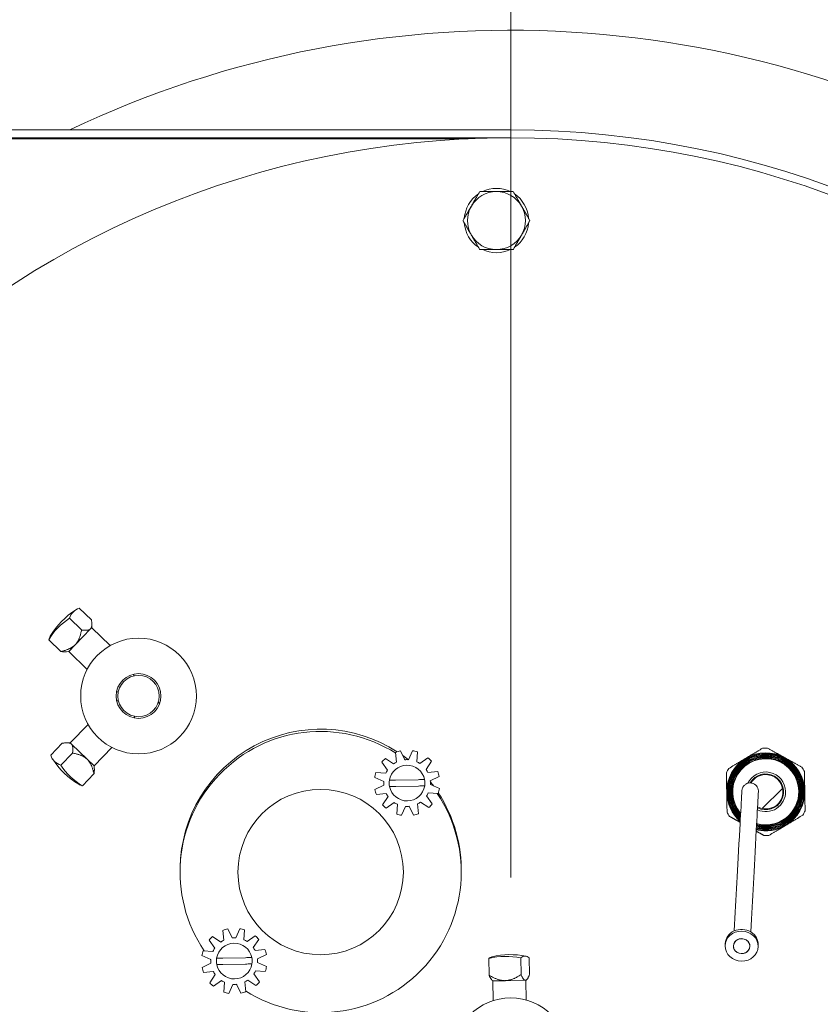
# Model space of a CAD drawing. Header units: inches. Extents: x 1 to 669, y 0 to 417.
# Tile 177 of 256: x 101 to 107, y 369 to 376. Entities that reach past the tile are written whole.
import ezdxf

# ---------------------------------------------------------------- set-up
doc = ezdxf.new("R2010")
doc.units = ezdxf.units.IN
doc.header["$LTSCALE"] = 12
doc.header["$MEASUREMENT"] = 0
doc.layers.get('0').update_dxf_attribs({"linetype": 'CONTINUOUS'})
doc.layers.add('D', color=2, linetype='CONTINUOUS')
doc.layers.add('X', color=1, linetype='CONTINUOUS')
doc.layers.add('Leader', color=41, linetype='CONTINUOUS', lineweight=13)
doc.styles.get("Standard").update_dxf_attribs({"font": 'SIMPLEX.SHX', "width": 0.875})
doc.dimstyles.new('STANDARD$0', dxfattribs={"dimscale": 32, "dimtxt": 0.09375, "dimasz": 0.0625, "dimexe": 0.03125, "dimexo": 0.03125, "dimgap": 0.03125, "dimtad": 1, "dimtih": 1, "dimtoh": 1, "dimdec": 4, "dimzin": 12, "dimdsep": 46, "dimlunit": 5, "dimtxsty": 'Standard', "dimcen": -0.03125, "dimclrd": 256, "dimclre": 256, "dimclrt": 256, "dimadec": 0, "dimazin": 0, "dimtfac": 0.875, "dimtdec": 4, "dimtofl": 0, "dimtmove": 0, "dimatfit": 3, "dimfxl": 0, "dimtolj": 1, "dimtzin": 12, "dimlwd": 13, "dimlwe": 13, "dimarcsym": 0})

# ---------------------------------------------------------------- blocks, each defined once
blk = doc.blocks.new('*D16')
at = {"layer": 'D', "linetype": 'Continuous', "lineweight": 13}
for p, q in [((106.3522, 412.3009), (163.557, 412.3009)), ((162.557, 410.3009), (162.557, 377.227)), ((162.557, 327.328), (162.557, 372.227)), ((105.7696, 325.328), (163.557, 325.328))]:
    blk.add_line(p, q, dxfattribs=at)
at = {"layer": 'D', "linetype": 'Continuous'}
for points in [[(162.2237, 410.3009), (162.8904, 410.3009), (162.557, 412.3009)], [(162.2237, 327.328), (162.8904, 327.328), (162.557, 325.328)]]:
    blk.add_solid(points, dxfattribs=at)
at = {"layer": 'D', "linetype": 'Continuous', "lineweight": -3, "insert": (162.557, 374.727), "char_height": 3, "attachment_point": 5}
blk.add_mtext('\\A1;87{}{\\C2;%%p1}', dxfattribs=at)

msp = doc.modelspace()

# ---------------------------------------------------------------- linework, layer by layer
at = {"lineweight": 0}
for radius, start, end in [(28, 191.850407, 65.469438), (11.0625, 287.515572, 135.296106), (10.75, 0, 139.39314)]:
    msp.add_arc((104.76366, 368.48844), radius, start, end, dxfattribs=at)
at = {"layer": 'Leader'}
msp.add_line((104.76366, 369.83555), (104.76366, 399.48844), dxfattribs=at)
at = {"layer": 'X', "lineweight": 0}
for p, q in [((95.58316, 375.48524), (104.76366, 375.48524)), ((104.44116, 375.41844), (95.58166, 375.41844)), ((95.58316, 375.42594), (104.76366, 375.42594)), ((104.89782, 374.81906), (104.89868, 374.81913)), ((104.89782, 374.78099), (104.89868, 374.78092)), ((101.50271, 371.87138), (101.5939, 371.78325)), ((101.42849, 371.79458), (101.51968, 371.70645)), ((101.58803, 371.71466), (101.47238, 371.59499)), ((101.59636, 371.72327), (101.58803, 371.71466)), ((101.59636, 371.72327), (101.59757, 371.74053)), ((101.73604, 371.58828), (101.59636, 371.72327)), ((101.27141, 371.63204), (101.3626, 371.54391)), ((101.42263, 371.5435), (101.40542, 371.5417)), ((101.47238, 371.59499), (101.42263, 371.5435)), ((101.56231, 371.40851), (101.42263, 371.5435)), ((101.91446, 371.35903), (101.91423, 371.37206)), ((101.79751, 371.23802), (101.78448, 371.2378)), ((101.79865, 371.17084), (101.78562, 371.17062)), ((102.10999, 371.1507), (102.09982, 371.16053)), ((101.91967, 371.05389), (101.91989, 371.04086)), ((101.56941, 370.99242), (101.43442, 370.85274)), ((101.28631, 370.7591), (101.37444, 370.85029)), ((101.43442, 370.85274), (101.41716, 370.85396)), ((101.43442, 370.85274), (101.44303, 370.84442)), ((101.44303, 370.84442), (101.5627, 370.72876)), ((101.74918, 370.81869), (101.61418, 370.67901)), ((103.89369, 370.78139), (103.90132, 370.70763)), ((103.96323, 370.72536), (103.93066, 370.79198)), ((104.02123, 370.79352), (103.99095, 370.72583)), ((104.05344, 370.71023), (104.05854, 370.78421)), ((101.36311, 370.68487), (101.45124, 370.77606)), ((101.5627, 370.72876), (101.61418, 370.67901)), ((103.7893, 370.70712), (103.83279, 370.64705)), ((103.87754, 370.69336), (103.81603, 370.73477)), ((104.13775, 370.74026), (104.07768, 370.69678)), ((104.12399, 370.65202), (104.1654, 370.71353)), ((101.61418, 370.67901), (101.61599, 370.6618)), ((104.21202, 370.63587), (104.13826, 370.62825)), ((101.52565, 370.52779), (101.61378, 370.61898)), ((103.73604, 370.5906), (103.80373, 370.56032)), ((103.81934, 370.6228), (103.74536, 370.62791)), ((104.06538, 370.57492), (103.894, 370.572)), ((104.15599, 370.56633), (104.22261, 370.5989)), ((103.8042, 370.5326), (103.73758, 370.50003)), ((103.89482, 370.52401), (104.0662, 370.52693)), ((104.22416, 370.50833), (104.15646, 370.53861)), ((106.81889, 370.50864), (106.66362, 370.35615)), ((103.74817, 370.46306), (103.82193, 370.47068)), ((103.8362, 370.44691), (103.79479, 370.3854)), ((104.17089, 370.39182), (104.12741, 370.45188)), ((104.14086, 370.47613), (104.21484, 370.47102)), ((103.82245, 370.35867), (103.88251, 370.40216)), ((103.90676, 370.3887), (103.90165, 370.31473)), ((103.93897, 370.30541), (103.96924, 370.3731)), ((103.99697, 370.37357), (104.02953, 370.30695)), ((104.06651, 370.31754), (104.05888, 370.3913)), ((104.08265, 370.40557), (104.14417, 370.36416)), ((102.65715, 369.38008), (102.62458, 369.4467)), ((102.71515, 369.44825), (102.68487, 369.38055)), ((102.57146, 369.34808), (102.50995, 369.38949)), ((102.58761, 369.43611), (102.59523, 369.36235)), ((102.74735, 369.36495), (102.75246, 369.43893)), ((102.83166, 369.39498), (102.7716, 369.3515)), ((102.81791, 369.30674), (102.85932, 369.36826)), ((102.48322, 369.36184), (102.5267, 369.30177)), ((106.38515, 369.33676), (106.38442, 369.32361)), ((106.63477, 369.32304), (106.63405, 369.30988)), ((102.42996, 369.24532), (102.49765, 369.21504)), ((102.51325, 369.27753), (102.43927, 369.28263)), ((102.7593, 369.22965), (102.58791, 369.22672)), ((102.90594, 369.2906), (102.83218, 369.28297)), ((102.84991, 369.22106), (102.91653, 369.25362)), ((104.59791, 369.2241), (104.60007, 369.0973)), ((104.8393, 369.22822), (104.84146, 369.10142)), ((104.90421, 369.22933), (104.90637, 369.10253)), ((102.49812, 369.18732), (102.4315, 369.15475)), ((102.58873, 369.17873), (102.76011, 369.18165)), ((102.91807, 369.16306), (102.85038, 369.19333)), ((102.44209, 369.11778), (102.51585, 369.12541)), ((102.53012, 369.10163), (102.48871, 369.04012)), ((102.86481, 369.04654), (102.82132, 369.1066)), ((102.83478, 369.13085), (102.90875, 369.12574)), ((102.51637, 369.01339), (102.57643, 369.05688)), ((102.60068, 369.04343), (102.59557, 368.96945)), ((102.63288, 368.96013), (102.66316, 369.02782)), ((102.69088, 369.02829), (102.72345, 368.96168)), ((102.76042, 368.97226), (102.7528, 369.04602)), ((102.77657, 369.06029), (102.83808, 369.01888)), ((104.62898, 369.05434), (104.62448, 369.05799)), ((104.72151, 369.05592), (104.62898, 369.05434)), ((104.63152, 368.90551), (104.62898, 369.05434)), ((104.87466, 369.05853), (104.72151, 369.05592)), ((104.87895, 369.05861), (104.87466, 369.05853)), ((104.87895, 369.05861), (104.88332, 369.06241)), ((104.88149, 368.90978), (104.87895, 369.05861))]:
    msp.add_line(p, q, dxfattribs=at)
for centre, radius in [((104.76366, 368.48844), 6.9375), ((101.95065, 371.20704), 0.4375), ((101.95065, 371.20704), 0.169), ((101.95065, 371.20704), 0.15625), ((103.32706, 369.87683), 0.625), ((104.76366, 368.48844), 0.4375)]:
    msp.add_circle(centre, radius, dxfattribs=at)
for centre, radius, start, end in [((104.76366, 368.48844), 7.75, 0, 115.46969), ((104.76366, 368.48844), 6.9968, 270, 90), ((104.76366, 368.48844), 7.75, 116.470845, 116.594969), ((104.65593, 374.80002), 0.2435, 64.077212, 115.922788), ((104.65593, 374.80002), 0.2435, 124.077212, 175.922788), ((104.65593, 374.80002), 0.219, 90, 150), ((104.65593, 374.80002), 0.219, 30, 90), ((104.65593, 374.80002), 0.2435, 4.5, 55.922788), ((104.65593, 374.80002), 0.219, 150, 210), ((104.65593, 374.80002), 0.219, 330, 30), ((104.65593, 374.80002), 0.2435, 184.077212, 235.922788), ((104.65593, 374.80002), 0.2435, 304.077212, 355.5), ((104.65593, 374.80002), 0.219, 210, 270), ((104.65593, 374.80002), 0.219, 270, 330), ((104.65593, 374.80002), 0.2435, 244.077212, 295.922788), ((101.81438, 371.33874), 0.62, 123.093317, 148.862389), ((103.32706, 369.87683), 1.0625, 57.730524, 214.036236), ((103.32739, 369.89397), 1.0625, 57.038362, 179.335848), ((103.9801, 370.54947), 0.2475, 101.521806, 110.4339), ((103.9801, 370.54947), 0.2475, 71.521806, 80.4339), ((106.69141, 370.48315), 0.3304, 87.743354, 94.212352), ((101.81895, 371.07076), 0.62, 213.093317, 238.862389), ((103.9801, 370.54947), 0.2475, 131.521806, 140.4339), ((103.9801, 370.54947), 0.1767, 116.477853, 125.477853), ((103.32739, 369.89397), 1.0625, 51.542019, 54.254184), ((103.32706, 369.87683), 1.0625, 53.021397, 53.346859), ((103.9801, 370.54947), 0.1767, 86.477853, 95.477853), ((103.9801, 370.54947), 0.1767, 56.477853, 65.477853), ((103.9801, 370.54947), 0.2475, 41.521806, 50.4339), ((106.69141, 370.48315), 0.295, 120.977853, 180.977853), ((106.69141, 370.48315), 0.28987, 255.841502, 180.977853), ((106.69141, 370.48315), 0.24991, 0.977853, 220.655565), ((106.69141, 370.48315), 0.28473, 2.548819, 149.136984), ((106.69141, 370.48315), 0.295, 60.977853, 120.977853), ((106.69141, 370.48315), 0.295, 0.977853, 60.977853), ((103.9801, 370.54947), 0.1767, 146.477853, 155.477853), ((103.9801, 370.54947), 0.135, 11.218201, 170.737505), ((103.9801, 370.54947), 0.1767, 26.477853, 35.477853), ((103.9801, 370.54947), 0.2475, 11.521806, 20.4339), ((106.69141, 370.48315), 0.3304, 147.743354, 154.212352), ((106.69141, 370.48315), 0.14991, 0.977853, 154.551657), ((106.69141, 370.48315), 0.3304, 27.743354, 34.212352), ((103.9801, 370.54947), 0.2475, 161.521806, 170.4339), ((103.9801, 370.54947), 0.1767, 176.477853, 185.477853), ((103.9801, 370.54947), 0.135, 170.737505, 180.977853), ((103.9801, 370.54947), 0.135, 350.737505, 11.218201), ((103.9801, 370.54947), 0.1767, 356.477853, 5.477853), ((103.32739, 369.89397), 1.0625, 36.645102, 38.70218), ((106.69141, 370.48315), 0.13513, 242.665491, 150.328592), ((106.69141, 370.48315), 0.13, 241.64569, 149.185546), ((103.9801, 370.54947), 0.2475, 191.521806, 200.4339), ((103.9801, 370.54947), 0.135, 180.977853, 191.218201), ((103.9801, 370.54947), 0.135, 191.218201, 350.737505), ((103.32706, 369.87683), 1.0625, 38.437646, 38.672477), ((103.9801, 370.54947), 0.2475, 341.521806, 350.4339), ((106.69141, 370.48315), 0.24991, 254.05306, 0.977853), ((106.69141, 370.48315), 0.14991, 245.178463, 0.977853), ((106.69141, 370.48315), 0.295, 300.977853, 0.977853), ((103.32706, 369.87683), 1.0625, 237.730524, 34.036236), ((103.9801, 370.54947), 0.1767, 206.477853, 215.477853), ((103.9801, 370.54947), 0.1767, 326.477853, 335.477853), ((103.32739, 369.89397), 1.0625, 358.411011, 33.205837), ((106.69141, 370.48315), 0.295, 180.977853, 229.161309), ((106.69141, 370.48315), 0.28987, 180.977853, 228.373517), ((103.9801, 370.54947), 0.2475, 221.521806, 230.4339), ((103.9801, 370.54947), 0.1767, 236.477853, 245.477853), ((103.9801, 370.54947), 0.1767, 266.477853, 275.477853), ((103.9801, 370.54947), 0.1767, 296.477853, 305.477853), ((103.9801, 370.54947), 0.2475, 311.521806, 320.4339), ((106.69141, 370.48315), 0.3304, 327.743354, 334.212352), ((103.9801, 370.54947), 0.2475, 251.521806, 260.4339), ((103.9801, 370.54947), 0.2475, 281.521806, 290.4339), ((106.69141, 370.48315), 0.3304, 207.743354, 214.212352), ((106.69141, 370.48315), 0.295, 256.035345, 300.977853), ((106.69141, 370.48315), 0.3304, 267.743354, 274.212352), ((102.67401, 369.20419), 0.2475, 101.521806, 110.4339), ((102.67401, 369.20419), 0.2475, 71.521806, 80.4339), ((102.67401, 369.20419), 0.2475, 131.521806, 140.4339), ((102.67401, 369.20419), 0.1767, 86.477853, 95.477853), ((102.67401, 369.20419), 0.2475, 41.521806, 50.4339), ((102.67401, 369.20419), 0.1767, 146.477853, 155.477853), ((102.67401, 369.20419), 0.135, 11.218201, 170.737505), ((102.67401, 369.20419), 0.1767, 116.477853, 125.477853), ((102.67401, 369.20419), 0.1767, 56.477853, 65.477853), ((102.67401, 369.20419), 0.1767, 26.477853, 35.477853), ((102.67401, 369.20419), 0.2475, 161.521806, 170.4339), ((102.67401, 369.20419), 0.135, 170.737505, 180.977853), ((102.67401, 369.20419), 0.135, 350.737505, 11.218201), ((102.67401, 369.20419), 0.1767, 356.477853, 5.477853), ((102.67401, 369.20419), 0.2475, 11.521806, 20.4339), ((104.7612, 368.63254), 0.62, 78.927284, 103.028422), ((102.67401, 369.20419), 0.2475, 191.521806, 200.4339), ((103.32706, 369.87683), 1.0625, 218.437646, 218.672477), ((102.67401, 369.20419), 0.1767, 176.477853, 185.477853), ((102.67401, 369.20419), 0.135, 180.977853, 191.218201), ((102.67401, 369.20419), 0.135, 191.218201, 350.737505), ((102.67401, 369.20419), 0.2475, 341.521806, 350.4339), ((102.67401, 369.20419), 0.1767, 206.477853, 215.477853), ((102.67401, 369.20419), 0.1767, 326.477853, 335.477853), ((102.67401, 369.20419), 0.2475, 221.521806, 230.4339), ((102.67401, 369.20419), 0.1767, 236.477853, 245.477853), ((102.67401, 369.20419), 0.1767, 266.477853, 275.477853), ((103.32706, 369.87683), 1.0625, 233.021397, 233.346859), ((102.67401, 369.20419), 0.1767, 296.477853, 305.477853), ((102.67401, 369.20419), 0.2475, 311.521806, 320.4339), ((102.67401, 369.20419), 0.2475, 251.521806, 260.4339), ((102.67401, 369.20419), 0.2475, 281.521806, 290.4339)]:
    msp.add_arc(centre, radius, start, end, dxfattribs=at)
at = {"layer": 'X', "lineweight": 0, "extrusion": (9.78289e-17, 3.80642e-16, -1)}
msp.add_ellipse((101.89292, 371.42), major_axis=(-0.43667, 0.42201), ratio=0.4272228, start_param=-0.2073218, end_param=0.2073218, dxfattribs=at)
at = {"layer": 'X', "lineweight": 0, "extrusion": (-7.72878e-18, 2.39238e-16, -1)}
msp.add_ellipse((101.77727, 371.30033), major_axis=(-0.43667, 0.42201), ratio=0.9041464, start_param=-0.2073218, end_param=0.2073218, dxfattribs=at)
at = {"layer": 'X', "lineweight": 0}
for centre, major_axis, ratio, start_param, end_param in [((101.73584, 371.25747), (-0.43667, 0.42201), 0.4272228, 0.0974164, 0.2073218), ((101.90022, 370.99222), (-0.42201, -0.43667), 0.4272228, 0.0974164, 0.2073218), ((106.50924, 369.31674), (0.06241, -0.00343), 0.90679, 0, 3.1415927), ((106.50924, 369.31674), (-0.06241, 0.00343), 0.90679, 0, 3.1415927), ((104.64051, 368.63048), (-0.01036, 0.60718), 0.2596788, 0.0553793, 0.2073218)]:
    msp.add_ellipse(centre, major_axis=major_axis, ratio=ratio, start_param=start_param, end_param=end_param, dxfattribs=at)
at = {"layer": 'X', "lineweight": 0, "extrusion": (6.09895e-17, 1.89861e-16, -1)}
msp.add_ellipse((101.73769, 371.1493), major_axis=(-0.42201, -0.43667), ratio=0.4272228, start_param=-0.2073218, end_param=0.2073218, dxfattribs=at)
at = {"layer": 'X', "lineweight": 0, "extrusion": (2.19815e-17, 2.32493e-16, -1)}
msp.add_ellipse((101.85735, 371.03365), major_axis=(-0.42201, -0.43667), ratio=0.9041464, start_param=-0.2073218, end_param=0.2073218, dxfattribs=at)
at = {"layer": 'X', "lineweight": 0, "extrusion": (-2.53851e-19, 2.45253e-16, -1)}
msp.add_ellipse((106.50996, 369.3299), major_axis=(-0.12481, 0.00686), ratio=0.90679, start_param=0, end_param=3.1415927, dxfattribs=at)
at = {"layer": 'X', "lineweight": 0, "extrusion": (-2.21698e-19, 2.44816e-16, -1)}
for major_axis, start_param, end_param in [((-0.12481, 0.00686), -6.329120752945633, -0.04593544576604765), ((-0.06241, 0.00343), -6.329120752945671, -0.04593544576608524)]:
    msp.add_ellipse((106.50924, 369.31674), major_axis=major_axis, ratio=0.90679, start_param=start_param, end_param=end_param, dxfattribs=at)
at = {"layer": 'X', "lineweight": 0, "extrusion": (-8.99825e-18, 2.44106e-16, -1)}
msp.add_ellipse((104.72875, 368.63198), major_axis=(-0.01036, 0.60718), ratio=0.965695, start_param=-0.2073218, end_param=0.2073218, dxfattribs=at)
at = {"layer": 'X', "lineweight": 0, "extrusion": (-2.03431e-16, 2.42561e-16, -1)}
msp.add_ellipse((104.88189, 368.6346), major_axis=(-0.01036, 0.60718), ratio=0.2596788, start_param=-0.2073218, end_param=0.2073218, dxfattribs=at)
at = {"layer": 'X', "lineweight": 0}
for points, weights in [([(104.52949, 375.01902), (104.49561, 374.96034), (104.46627, 374.90952)], [1.76277349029, 1.89912449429, 1.89912449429]), ([(104.65593, 375.01902), (104.59725, 375.01902), (104.52949, 375.01902)], [1.89912449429, 1.89912449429, 1.76277349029]), ([(104.78237, 375.01902), (104.71461, 375.01902), (104.65593, 375.01902)], [1.76277349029, 1.89912449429, 1.89912449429]), ([(104.84559, 374.90952), (104.81625, 374.96034), (104.78237, 375.01902)], [1.89912449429, 1.89912449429, 1.76277349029]), ([(104.46627, 374.90952), (104.43693, 374.85871), (104.40305, 374.80002)], [1.89912449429, 1.89912449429, 1.76277349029]), ([(104.90881, 374.80002), (104.87493, 374.85871), (104.84559, 374.90952)], [1.76277349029, 1.89912449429, 1.89912449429]), ([(104.40305, 374.80002), (104.43693, 374.74134), (104.46627, 374.69052)], [1.76277349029, 1.89912449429, 1.89912449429]), ([(104.84559, 374.69052), (104.87493, 374.74134), (104.90881, 374.80002)], [1.89912449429, 1.89912449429, 1.76277349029]), ([(104.46627, 374.69052), (104.49561, 374.63971), (104.52949, 374.58102)], [1.89912449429, 1.89912449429, 1.76277349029]), ([(104.78237, 374.58102), (104.81625, 374.63971), (104.84559, 374.69052)], [1.76277349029, 1.89912449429, 1.89912449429]), ([(104.52949, 374.58102), (104.59725, 374.58102), (104.65593, 374.58102)], [1.76277349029, 1.89912449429, 1.89912449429]), ([(104.65593, 374.58102), (104.71461, 374.58102), (104.78237, 374.58102)], [1.89912449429, 1.89912449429, 1.76277349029]), ([(101.5939, 371.78325), (101.60341, 371.73056), (101.58803, 371.71466)], [1.70765438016, 2.06132118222, 2.06132118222]), ([(101.51968, 371.70645), (101.50491, 371.62865), (101.47238, 371.59499)], [1.70765438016, 2.06132118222, 2.06132118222]), ([(101.58803, 371.71466), (101.57266, 371.69875), (101.51968, 371.70645)], [2.06132118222, 2.06132118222, 1.70765438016]), ([(101.47238, 371.59499), (101.43985, 371.56133), (101.3626, 371.54391)], [2.06132118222, 2.06132118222, 1.70765438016]), ([(101.3626, 371.54391), (101.38937, 371.54002), (101.40542, 371.5417)], [1.70765438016, 1.86975268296, 1.95755546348]), ([(101.37444, 370.85029), (101.42713, 370.85979), (101.44303, 370.84442)], [1.70765438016, 2.06132118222, 2.06132118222]), ([(101.44303, 370.84442), (101.45894, 370.82904), (101.45124, 370.77606)], [2.06132118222, 2.06132118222, 1.70765438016]), ([(106.53957, 370.73607), (106.59975, 370.7722), (106.66714, 370.81266)], [1.92778254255, 1.92778254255, 1.81866277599]), ([(106.70442, 370.81329), (106.77316, 370.77516), (106.83453, 370.74111)], [1.81866277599, 1.92778254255, 1.92778254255]), ([(101.45124, 370.77606), (101.52904, 370.7613), (101.5627, 370.72876)], [1.70765438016, 2.06132118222, 2.06132118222]), ([(101.5627, 370.72876), (101.59636, 370.69623), (101.61378, 370.61898)], [2.06132118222, 2.06132118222, 1.70765438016]), ([(106.41201, 370.65949), (106.4794, 370.69995), (106.53957, 370.73607)], [1.81866277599, 1.92778254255, 1.92778254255]), ([(106.83453, 370.74111), (106.8959, 370.70706), (106.96464, 370.66892)], [1.92778254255, 1.92778254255, 1.81866277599]), ([(101.61378, 370.61898), (101.61767, 370.64575), (101.61599, 370.6618)], [1.70765438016, 1.86975268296, 1.95755546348]), ([(106.98383, 370.63695), (106.98517, 370.55836), (106.98637, 370.48818)], [1.81866277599, 1.92778254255, 1.92778254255]), ([(106.39646, 370.47811), (106.39526, 370.54829), (106.39392, 370.62688)], [1.92778254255, 1.92778254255, 1.81866277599]), ([(106.98637, 370.48818), (106.98757, 370.41801), (106.98891, 370.33941)], [1.92778254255, 1.92778254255, 1.81866277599]), ([(106.399, 370.32934), (106.39765, 370.40794), (106.39646, 370.47811)], [1.81866277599, 1.92778254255, 1.92778254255]), ([(106.49812, 370.25303), (106.46005, 370.27415), (106.41819, 370.29738)], [1.90988734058, 1.88359294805, 1.81866277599]), ([(106.97082, 370.30681), (106.90343, 370.26635), (106.84325, 370.23022)], [1.81866277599, 1.92778254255, 1.92778254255]), ([(106.6784, 370.153), (106.64788, 370.16994), (106.61961, 370.18563)], [1.81866277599, 1.86555467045, 1.89229577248]), ([(106.84325, 370.23022), (106.78308, 370.1941), (106.71568, 370.15364)], [1.92778254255, 1.92778254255, 1.81866277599]), ([(104.60007, 369.0973), (104.61431, 369.06624), (104.62448, 369.05799)], [1.70765438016, 1.94852605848, 2.02534737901]), ([(104.72151, 369.05592), (104.67152, 369.05507), (104.60007, 369.0973)], [2.06132118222, 2.06132118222, 1.70765438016]), ([(104.84146, 369.10142), (104.7715, 369.05677), (104.72151, 369.05592)], [1.70765438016, 2.06132118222, 2.06132118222]), ([(104.87466, 369.05853), (104.86122, 369.0583), (104.84146, 369.10142)], [2.06132118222, 2.06132118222, 1.70765438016]), ([(104.90637, 369.10253), (104.8881, 369.05876), (104.87466, 369.05853)], [1.70765438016, 2.06132118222, 2.06132118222])]:
    msp.add_rational_spline(points, weights, degree=2, dxfattribs=at)
for points, knots in [([(106.97232, 370.48794), (106.97213, 370.49704), (106.9715, 370.50614), (106.96934, 370.52433), (106.9678, 370.53347), (106.9619, 370.56033), (106.95627, 370.57765), (106.94168, 370.61109), (106.93261, 370.62734), (106.91178, 370.6573), (106.89999, 370.67117), (106.88021, 370.69028), (106.87324, 370.69639), (106.85887, 370.70776), (106.85145, 370.71306), (106.8285, 370.72784), (106.81223, 370.73621), (106.77793, 370.74975), (106.76039, 370.75473), (106.73352, 370.75962), (106.72447, 370.76082), (106.70617, 370.76232), (106.69692, 370.76262), (106.66947, 370.76216), (106.65139, 370.76008), (106.61567, 370.75237), (106.59797, 370.74668), (106.56454, 370.73216), (106.54861, 370.72332), (106.52595, 370.70761), (106.51862, 370.70198), (106.50469, 370.69013), (106.49141, 370.67766), (106.47941, 370.66395), (106.46806, 370.64961), (106.46269, 370.64208), (106.4478, 370.61888), (106.43952, 370.60266), (106.42621, 370.56872), (106.42115, 370.55082), (106.41476, 370.51486), (106.41334, 370.49671), (106.41372, 370.47841)], [0.026904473, 0.026904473, 0.026904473, 0.026904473, 0.027610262, 0.027610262, 0.028316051, 0.028316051, 0.029727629, 0.029727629, 0.031139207, 0.031139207, 0.032550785, 0.032550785, 0.033256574, 0.033256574, 0.033962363, 0.033962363, 0.035373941, 0.035373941, 0.036785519, 0.036785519, 0.037491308, 0.037491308, 0.038197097, 0.038197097, 0.039608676, 0.039608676, 0.041020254, 0.041020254, 0.042431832, 0.042431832, 0.043137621, 0.043137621, 0.04384341, 0.044549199, 0.044549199, 0.045254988, 0.045254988, 0.046666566, 0.046666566, 0.048078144, 0.048078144, 0.049489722, 0.049489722, 0.049489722, 0.049489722]), ([(106.9659, 370.48783), (106.96552, 370.50577), (106.96341, 370.52344), (106.95579, 370.55823), (106.95019, 370.57552), (106.93591, 370.60822), (106.92725, 370.62375), (106.91196, 370.64579), (106.90645, 370.65297), (106.89483, 370.66662), (106.88872, 370.67312), (106.86953, 370.69166), (106.85558, 370.70275), (106.8253, 370.72226), (106.8094, 370.73041), (106.78459, 370.74021), (106.77616, 370.74308), (106.75895, 370.74801), (106.75013, 370.75007), (106.7237, 370.75488), (106.70597, 370.75633), (106.67033, 370.75577), (106.65227, 370.7537), (106.61743, 370.74617), (106.60049, 370.74075), (106.57583, 370.73006), (106.56771, 370.72606), (106.55207, 370.71736), (106.54451, 370.71265), (106.52259, 370.69747), (106.50893, 370.68589), (106.48392, 370.66001), (106.47288, 370.64603), (106.45844, 370.62358), (106.45399, 370.61585), (106.44581, 370.59988), (106.4421, 370.59163), (106.43231, 370.56668), (106.42748, 370.54957), (106.42276, 370.5232), (106.42161, 370.51425), (106.42021, 370.49634), (106.41996, 370.48741), (106.42015, 370.47852)], [0.071810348, 0.071810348, 0.071810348, 0.071810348, 0.073189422, 0.073189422, 0.074568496, 0.074568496, 0.07594757, 0.07594757, 0.076637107, 0.076637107, 0.077326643, 0.077326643, 0.078705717, 0.078705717, 0.080084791, 0.080084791, 0.080774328, 0.080774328, 0.081463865, 0.081463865, 0.082842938, 0.082842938, 0.084222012, 0.084222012, 0.085601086, 0.085601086, 0.086290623, 0.086290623, 0.08698016, 0.08698016, 0.088359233, 0.088359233, 0.089738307, 0.089738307, 0.090427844, 0.090427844, 0.091117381, 0.091117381, 0.092496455, 0.092496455, 0.093185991, 0.093185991, 0.093875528, 0.093875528, 0.093875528, 0.093875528]), ([(106.95948, 370.48772), (106.95933, 370.49432), (106.95895, 370.50091), (106.95812, 370.50961), (106.9579, 370.51171), (106.95661, 370.52251), (106.95514, 370.53121), (106.95299, 370.54098), (106.9527, 370.54223), (106.94964, 370.55524), (106.9461, 370.56676), (106.94034, 370.58179), (106.9388, 370.58554), (106.93396, 370.59663), (106.93038, 370.60392), (106.92616, 370.61162), (106.92583, 370.61221), (106.92122, 370.62045), (106.9166, 370.62784), (106.9101, 370.6372), (106.90852, 370.6394), (106.89974, 370.65125), (106.89192, 370.66044), (106.88161, 370.671), (106.87975, 370.67285), (106.87154, 370.68078), (106.86491, 370.68658), (106.85748, 370.69246), (106.85688, 370.69294), (106.85001, 370.69828), (106.84354, 370.70287), (106.82328, 370.71592), (106.80885, 370.72346), (106.79255, 370.73015), (106.79145, 370.73059), (106.78008, 370.73508), (106.76963, 370.73847), (106.75279, 370.74281), (106.74646, 370.74421), (106.7346, 370.74636), (106.72909, 370.74718), (106.72045, 370.7482), (106.71734, 370.74851), (106.70552, 370.74947), (106.69669, 370.74976), (106.68768, 370.74961), (106.68742, 370.74961), (106.68716, 370.7496), (106.67501, 370.74936), (106.66299, 370.7483), (106.64609, 370.74564), (106.64112, 370.74472), (106.62933, 370.74217), (106.62251, 370.74041), (106.60571, 370.73536), (106.59585, 370.73174), (106.58476, 370.72692), (106.58321, 370.72623), (106.5707, 370.72051), (106.56009, 370.71476), (106.54683, 370.70635), (106.5438, 370.70434), (106.53383, 370.69743), (106.52702, 370.69221), (106.52034, 370.68656), (106.52015, 370.6864), (106.5133, 370.68057), (106.50695, 370.67462), (106.49038, 370.65745), (106.48082, 370.64567), (106.47095, 370.63111), (106.46974, 370.62927), (106.46314, 370.619), (106.45825, 370.61032), (106.45057, 370.59475), (106.44754, 370.58791), (106.44314, 370.57668), (106.44158, 370.57238), (106.43883, 370.56412), (106.43761, 370.56017), (106.43431, 370.54847), (106.43247, 370.54061), (106.43087, 370.53201), (106.43073, 370.53128), (106.42861, 370.51934), (106.42735, 370.50809), (106.42653, 370.49075), (106.42644, 370.48469), (106.42657, 370.47863)], [0.115684, 0.115684, 0.115684, 0.115684, 0.116195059, 0.116195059, 0.11635726, 0.11635726, 0.117030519, 0.117030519, 0.117129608, 0.117129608, 0.118064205, 0.118064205, 0.118377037, 0.118377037, 0.118998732, 0.118998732, 0.119050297, 0.119050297, 0.119723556, 0.119723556, 0.119933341, 0.119933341, 0.120868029, 0.120868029, 0.121070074, 0.121070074, 0.121743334, 0.121743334, 0.1218026, 0.1218026, 0.122416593, 0.122416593, 0.123671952, 0.123671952, 0.123763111, 0.123763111, 0.1246065, 0.1246065, 0.12510963, 0.12510963, 0.125541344, 0.125541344, 0.125782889, 0.125782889, 0.126456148, 0.126456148, 0.126476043, 0.126476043, 0.126476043, 0.127410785, 0.127410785, 0.127802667, 0.127802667, 0.128345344, 0.128345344, 0.129149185, 0.129149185, 0.129280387, 0.129280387, 0.130215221, 0.130215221, 0.130495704, 0.130495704, 0.131149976, 0.131149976, 0.131168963, 0.131168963, 0.131842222, 0.131842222, 0.133019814, 0.133019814, 0.133188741, 0.133188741, 0.13395393, 0.13395393, 0.134535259, 0.134535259, 0.134889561, 0.134889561, 0.135208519, 0.135208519, 0.135824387, 0.135824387, 0.135881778, 0.135881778, 0.13675931, 0.13675931, 0.137228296, 0.137228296, 0.137228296, 0.137228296]), ([(106.95304, 370.48761), (106.95268, 370.50478), (106.95065, 370.52163), (106.9452, 370.54646), (106.94298, 370.55467), (106.93772, 370.57091), (106.93466, 370.57897), (106.92442, 370.60241), (106.91616, 370.6172), (106.89678, 370.64512), (106.88556, 370.65831), (106.86114, 370.68189), (106.84786, 370.69243), (106.82632, 370.70632), (106.81885, 370.71062), (106.80369, 370.7184), (106.79596, 370.7219), (106.77233, 370.73123), (106.7559, 370.73595), (106.72219, 370.74209), (106.70528, 370.74346), (106.67985, 370.74306), (106.67136, 370.74251), (106.65436, 370.74057), (106.64587, 370.73916), (106.62092, 370.73377), (106.60479, 370.7286), (106.58136, 370.71845), (106.57364, 370.71465), (106.55869, 370.70633), (106.55147, 370.70183), (106.53056, 370.68735), (106.51762, 370.67638), (106.4938, 370.65174), (106.48321, 370.63833), (106.46947, 370.61696), (106.46523, 370.60961), (106.45747, 370.59444), (106.45393, 370.58658), (106.44457, 370.56272), (106.43997, 370.54641), (106.43399, 370.51299), (106.43264, 370.49572), (106.433, 370.47874)], [0.158513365, 0.158513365, 0.158513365, 0.158513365, 0.159827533, 0.159827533, 0.160484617, 0.160484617, 0.161141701, 0.161141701, 0.162455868, 0.162455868, 0.163770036, 0.163770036, 0.165084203, 0.165084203, 0.165741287, 0.165741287, 0.166398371, 0.166398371, 0.167712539, 0.167712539, 0.169026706, 0.169026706, 0.16968379, 0.16968379, 0.170340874, 0.170340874, 0.171655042, 0.171655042, 0.172312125, 0.172312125, 0.172969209, 0.172969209, 0.174283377, 0.174283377, 0.175597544, 0.175597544, 0.176254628, 0.176254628, 0.176911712, 0.176911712, 0.17822588, 0.17822588, 0.179540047, 0.179540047, 0.179540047, 0.179540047]), ([(106.94661, 370.4875), (106.94644, 370.49576), (106.94587, 370.50402), (106.9439, 370.52053), (106.9425, 370.52882), (106.93713, 370.55323), (106.93201, 370.56896), (106.91877, 370.5993), (106.91053, 370.61405), (106.89161, 370.64127), (106.8809, 370.65386), (106.86296, 370.6712), (106.85663, 370.67674), (106.84357, 370.68708), (106.83683, 370.6919), (106.81598, 370.70532), (106.80126, 370.7129), (106.77009, 370.7252), (106.75414, 370.72973), (106.72975, 370.73418), (106.72154, 370.73526), (106.70495, 370.73663), (106.69654, 370.7369), (106.67159, 370.73649), (106.65517, 370.73459), (106.62277, 370.7276), (106.60669, 370.72243), (106.57631, 370.70924), (106.56186, 370.70121), (106.54131, 370.68698), (106.53464, 370.68185), (106.52198, 370.67108), (106.51595, 370.66542), (106.49874, 370.64758), (106.48838, 370.63452), (106.47033, 370.60639), (106.46282, 370.59164), (106.45376, 370.56855), (106.45111, 370.56068), (106.44658, 370.54462), (106.44471, 370.53644), (106.44035, 370.51192), (106.43908, 370.49545), (106.43943, 370.47885)], [0.200311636, 0.200311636, 0.200311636, 0.200311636, 0.200952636, 0.200952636, 0.201593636, 0.201593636, 0.202875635, 0.202875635, 0.204157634, 0.204157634, 0.205439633, 0.205439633, 0.206080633, 0.206080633, 0.206721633, 0.206721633, 0.208003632, 0.208003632, 0.209285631, 0.209285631, 0.209926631, 0.209926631, 0.210567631, 0.210567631, 0.21184963, 0.21184963, 0.213131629, 0.213131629, 0.214413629, 0.214413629, 0.215054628, 0.215054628, 0.215695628, 0.215695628, 0.216977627, 0.216977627, 0.218259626, 0.218259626, 0.218900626, 0.218900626, 0.219541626, 0.219541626, 0.220823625, 0.220823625, 0.220823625, 0.220823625]), ([(103.894, 370.572), (103.88808, 370.5719), (103.88111, 370.57178), (103.87029, 370.57159), (103.86451, 370.5715), (103.85637, 370.57136), (103.85255, 370.57129), (103.84819, 370.57122), (103.84686, 370.57119), (103.84686, 370.57119)], [0.53468097, 0.53468097, 0.53468097, 0.53468097, 0.57977103, 0.57977103, 0.62373144, 0.62373144, 0.66704696, 0.66704696, 0.7100086, 0.7100086, 0.7100086, 0.7100086]), ([(104.11252, 370.57573), (104.11252, 370.57573), (104.11119, 370.57571), (104.10682, 370.57563), (104.103, 370.57557), (104.09486, 370.57543), (104.08908, 370.57533), (104.07827, 370.57514), (104.07129, 370.57503), (104.06538, 370.57492)], [0, 0, 0, 0, 0.04296164, 0.04296164, 0.08627715, 0.08627715, 0.13023757, 0.13023757, 0.17532763, 0.17532763, 0.17532763, 0.17532763]), ([(106.447, 370.62921), (106.44403, 370.6242), (106.44122, 370.61911), (106.43518, 370.60732), (106.43204, 370.60056), (106.42736, 370.58936), (106.42566, 370.58497), (106.4212, 370.57261), (106.4187, 370.56456), (106.41565, 370.55293), (106.4148, 370.54943), (106.41196, 370.53665), (106.41036, 370.52729), (106.40892, 370.51525), (106.40865, 370.51269), (106.40744, 370.49951), (106.40707, 370.48886), (106.40729, 370.4783)], [0.0000000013, 0.0000000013, 0.0000000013, 0.0000000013, 0.0004453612, 0.0004453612, 0.0010146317, 0.0010146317, 0.0013762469, 0.0013762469, 0.002029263, 0.002029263, 0.0023089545, 0.0023089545, 0.0030438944, 0.0030438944, 0.0032414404, 0.0032414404, 0.0040585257, 0.0040585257, 0.0040585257, 0.0040585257]), ([(103.84768, 370.5232), (103.84768, 370.5232), (103.84901, 370.52322), (103.85337, 370.5233), (103.85719, 370.52336), (103.86533, 370.5235), (103.87111, 370.5236), (103.88193, 370.52379), (103.8889, 370.52391), (103.89482, 370.52401)], [0, 0, 0, 0, 0.04296164, 0.04296164, 0.08627715, 0.08627715, 0.13023757, 0.13023757, 0.17532763, 0.17532763, 0.17532763, 0.17532763]), ([(104.0662, 370.52693), (104.07211, 370.52703), (104.07909, 370.52715), (104.0899, 370.52734), (104.09568, 370.52743), (104.10382, 370.52757), (104.10764, 370.52764), (104.11201, 370.52771), (104.11334, 370.52774), (104.11334, 370.52774)], [0.53468097, 0.53468097, 0.53468097, 0.53468097, 0.57977103, 0.57977103, 0.62373144, 0.62373144, 0.66704696, 0.66704696, 0.7100086, 0.7100086, 0.7100086, 0.7100086]), ([(106.51124, 370.49167), (106.51124, 370.49167), (106.51124, 370.49157), (106.51117, 370.49038), (106.51099, 370.48705), (106.5102, 370.4727), (106.5096, 370.46182), (106.50583, 370.39326), (106.50032, 370.29307), (106.47785, 369.88438), (106.46741, 369.6944), (106.45294, 369.43135)], [0.68402662, 0.68402662, 0.68402662, 0.68402662, 0.68720275, 0.68720275, 0.70136174, 0.70136174, 0.71552073, 0.71552073, 0.77215671, 0.77215671, 0.97287134, 0.97287134, 0.97287134, 0.97287134]), ([(106.51124, 370.49167), (106.51141, 370.49476), (106.51182, 370.49787), (106.51309, 370.50389), (106.51394, 370.50682), (106.51736, 370.51598), (106.52081, 370.52198), (106.52939, 370.53245), (106.53465, 370.53705), (106.54626, 370.54424), (106.55276, 370.54691), (106.566, 370.54995), (106.5729, 370.5504), (106.58183, 370.54954), (106.58403, 370.54921), (106.5929, 370.5474), (106.59945, 370.54491), (106.61124, 370.53803), (106.61664, 370.53356), (106.62553, 370.52328), (106.62916, 370.51735), (106.6342, 370.50487), (106.63569, 370.49816), (106.63618, 370.48926), (106.63618, 370.48702), (106.63605, 370.48481)], [0, 0, 0, 0, 0.00932796, 0.00932796, 0.01844326, 0.01844326, 0.03865342, 0.03865342, 0.05906579, 0.05906579, 0.07960395, 0.07960395, 0.09982748, 0.09982748, 0.10649403, 0.10649403, 0.12697404, 0.12697404, 0.14745087, 0.14745087, 0.16775061, 0.16775061, 0.18783448, 0.18783448, 0.19450441, 0.19450441, 0.19450441, 0.19450441]), ([(106.63605, 370.48481), (106.63605, 370.48481), (106.63605, 370.4847), (106.63598, 370.48351), (106.6358, 370.48019), (106.63501, 370.46584), (106.63441, 370.45496), (106.63064, 370.3864), (106.62514, 370.28621), (106.60266, 369.87752), (106.59222, 369.68754), (106.57775, 369.42448)], [0.68402662, 0.68402662, 0.68402662, 0.68402662, 0.68720275, 0.68720275, 0.70136174, 0.70136174, 0.71552073, 0.71552073, 0.77215671, 0.77215671, 0.97287134, 0.97287134, 0.97287134, 0.97287134]), ([(106.6209, 370.20925), (106.62717, 370.20766), (106.63349, 370.20628), (106.65794, 370.20184), (106.6763, 370.20031), (106.70418, 370.20076), (106.71352, 370.20137), (106.7319, 370.20348), (106.75008, 370.20649), (106.76789, 370.21125), (106.78549, 370.2169), (106.79424, 370.22019), (106.81984, 370.2313), (106.83594, 370.24027), (106.86624, 370.26125), (106.88058, 370.27343), (106.90626, 370.30003), (106.91768, 370.31446), (106.9327, 370.33781), (106.93737, 370.34593), (106.94582, 370.36247), (106.94961, 370.3709), (106.95969, 370.39662), (106.96473, 370.41436), (106.97128, 370.45108), (106.9727, 370.46953), (106.97232, 370.48794)], [0.013556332, 0.013556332, 0.013556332, 0.013556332, 0.014053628, 0.014053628, 0.015481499, 0.015481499, 0.016195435, 0.016195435, 0.016909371, 0.017623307, 0.017623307, 0.018337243, 0.018337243, 0.019765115, 0.019765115, 0.021192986, 0.021192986, 0.022620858, 0.022620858, 0.023334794, 0.023334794, 0.02404873, 0.02404873, 0.025476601, 0.025476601, 0.026904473, 0.026904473, 0.026904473, 0.026904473]), ([(106.62126, 370.21579), (106.62772, 370.21412), (106.63426, 370.21268), (106.64978, 370.20985), (106.65886, 370.20866), (106.6769, 370.20718), (106.68591, 370.20689), (106.71288, 370.20733), (106.73086, 370.20938), (106.76647, 370.21707), (106.78362, 370.2226), (106.80839, 370.23333), (106.81648, 370.23732), (106.83234, 370.24614), (106.84011, 370.25097), (106.8624, 370.26642), (106.87611, 370.27807), (106.90121, 370.30404), (106.91261, 370.31845), (106.93208, 370.34875), (106.94029, 370.36477), (106.95026, 370.39015), (106.95317, 370.3988), (106.95807, 370.41619), (106.96009, 370.42496), (106.96325, 370.44266), (106.9644, 370.45159), (106.96582, 370.46962), (106.96608, 370.47876), (106.9659, 370.48783)], [0.058738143, 0.058738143, 0.058738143, 0.058738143, 0.059254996, 0.059254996, 0.059952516, 0.059952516, 0.060650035, 0.060650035, 0.062045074, 0.062045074, 0.063440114, 0.063440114, 0.064137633, 0.064137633, 0.064835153, 0.064835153, 0.066230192, 0.066230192, 0.067625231, 0.067625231, 0.06902027, 0.06902027, 0.06971779, 0.06971779, 0.070415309, 0.070415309, 0.071112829, 0.071112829, 0.071810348, 0.071810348, 0.071810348, 0.071810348]), ([(106.62162, 370.22234), (106.62841, 370.22055), (106.63523, 370.21903), (106.65939, 370.21464), (106.67694, 370.21318), (106.71254, 370.21375), (106.73008, 370.21579), (106.75585, 370.22135), (106.76436, 370.22362), (106.78121, 370.22903), (106.78958, 370.23218), (106.81394, 370.24275), (106.82929, 370.2513), (106.85826, 370.27136), (106.87195, 370.283), (106.89641, 370.30834), (106.90733, 370.32212), (106.9217, 370.34448), (106.92615, 370.35223), (106.93419, 370.36798), (106.9378, 370.376), (106.94742, 370.40054), (106.95225, 370.41759), (106.95849, 370.45259), (106.95984, 370.47014), (106.95947, 370.48772)], [0.102875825, 0.102875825, 0.102875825, 0.102875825, 0.103416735, 0.103416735, 0.104779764, 0.104779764, 0.106142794, 0.106142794, 0.106824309, 0.106824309, 0.107505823, 0.107505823, 0.108868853, 0.108868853, 0.110231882, 0.110231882, 0.111594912, 0.111594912, 0.112276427, 0.112276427, 0.112957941, 0.112957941, 0.114320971, 0.114320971, 0.115684, 0.115684, 0.115684, 0.115684]), ([(106.62198, 370.22889), (106.62896, 370.22701), (106.63603, 370.22543), (106.65164, 370.22258), (106.66028, 370.22144), (106.67755, 370.22003), (106.68615, 370.21975), (106.7119, 370.22017), (106.72896, 370.22212), (106.76287, 370.22944), (106.77934, 370.23475), (106.80294, 370.24498), (106.81064, 370.24878), (106.82571, 370.25716), (106.83312, 370.26177), (106.85445, 370.27655), (106.86752, 370.28767), (106.89139, 370.31238), (106.90228, 370.32613), (106.92086, 370.35508), (106.92867, 370.37035), (106.93814, 370.39446), (106.94092, 370.40274), (106.94561, 370.41936), (106.94753, 370.42774), (106.95205, 370.45307), (106.95341, 370.47024), (106.95304, 370.48761)], [0.145979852, 0.145979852, 0.145979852, 0.145979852, 0.146540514, 0.146540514, 0.147205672, 0.147205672, 0.147870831, 0.147870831, 0.149201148, 0.149201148, 0.150531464, 0.150531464, 0.151196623, 0.151196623, 0.151861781, 0.151861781, 0.153192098, 0.153192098, 0.154522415, 0.154522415, 0.155852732, 0.155852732, 0.15651789, 0.15651789, 0.157183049, 0.157183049, 0.158513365, 0.158513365, 0.158513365, 0.158513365]), ([(106.62234, 370.23546), (106.62441, 370.23489), (106.62648, 370.23435), (106.63381, 370.23253), (106.63909, 370.2314), (106.65098, 370.22923), (106.65761, 370.2283), (106.67426, 370.22659), (106.68432, 370.22615), (106.69649, 370.22635), (106.69853, 370.2264), (106.707, 370.22674), (106.7134, 370.22724), (106.72546, 370.22862), (106.73114, 370.22947), (106.73937, 370.23098), (106.74196, 370.2315), (106.75376, 370.23405), (106.76285, 370.23654), (106.7788, 370.24187), (106.78572, 370.24453), (106.79692, 370.24938), (106.80127, 370.25141), (106.81629, 370.25896), (106.82659, 370.26507), (106.84334, 370.27667), (106.85, 370.28178), (106.85936, 370.28973), (106.86223, 370.29228), (106.86843, 370.29804), (106.87173, 370.30128), (106.88661, 370.31667), (106.89699, 370.3298), (106.90761, 370.34633), (106.9091, 370.34874), (106.91343, 370.356), (106.91615, 370.36093), (106.9217, 370.37178), (106.92446, 370.37774), (106.92768, 370.38547), (106.92837, 370.38718), (106.93279, 370.39843), (106.93594, 370.40815), (106.94014, 370.42438), (106.94154, 370.43081), (106.94369, 370.44282), (106.94449, 370.44839), (106.94635, 370.46515), (106.94685, 370.47633), (106.94661, 370.4875)], [0.188046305, 0.188046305, 0.188046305, 0.188046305, 0.18821077, 0.18821077, 0.188627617, 0.188627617, 0.189146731, 0.189146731, 0.189925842, 0.189925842, 0.190082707, 0.190082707, 0.190574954, 0.190574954, 0.191018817, 0.191018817, 0.191224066, 0.191224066, 0.191954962, 0.191954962, 0.19252229, 0.19252229, 0.192890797, 0.192890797, 0.193820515, 0.193820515, 0.194469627, 0.194469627, 0.19476367, 0.19476367, 0.195118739, 0.195118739, 0.196416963, 0.196416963, 0.196635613, 0.196635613, 0.197066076, 0.197066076, 0.197571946, 0.197571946, 0.197715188, 0.197715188, 0.198508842, 0.198508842, 0.199013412, 0.199013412, 0.199444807, 0.199444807, 0.200311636, 0.200311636, 0.200311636, 0.200311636]), ([(106.97586, 370.49581), (106.97679, 370.4751), (106.97473, 370.45514), (106.96913, 370.4325), (106.9677, 370.42778), (106.96623, 370.42365)], [0.00000129, 0.00000129, 0.00000129, 0.00000129, 0.15795773, 0.15795773, 0.20549608, 0.20549608, 0.20549608, 0.20549608]), ([(106.40729, 370.4783), (106.40767, 370.45985), (106.40983, 370.44156), (106.41578, 370.41438), (106.41823, 370.40533), (106.42395, 370.3877), (106.42723, 370.37908), (106.43827, 370.35376), (106.44726, 370.3376), (106.46854, 370.30695), (106.4805, 370.29291), (106.49558, 370.27834), (106.49744, 370.27659), (106.49932, 370.27487)], [0.0040585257, 0.0040585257, 0.0040585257, 0.0040585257, 0.0054863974, 0.0054863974, 0.0062003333, 0.0062003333, 0.0069142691, 0.0069142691, 0.0083421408, 0.0083421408, 0.0097700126, 0.0097700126, 0.0099677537, 0.0099677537, 0.0099677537, 0.0099677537]), ([(106.41372, 370.47841), (106.41391, 370.46936), (106.41454, 370.46023), (106.4167, 370.44222), (106.4182, 370.43333), (106.424, 370.40697), (106.42955, 370.38982), (106.44413, 370.35642), (106.45296, 370.34065), (106.46836, 370.31849), (106.47385, 370.31134), (106.48558, 370.29755), (106.49185, 370.29088), (106.49884, 370.28413), (106.49931, 370.28368), (106.49978, 370.28323)], [0.0494897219, 0.0494897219, 0.0494897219, 0.0494897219, 0.0501872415, 0.0501872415, 0.0508847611, 0.0508847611, 0.0522798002, 0.0522798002, 0.0536748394, 0.0536748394, 0.054372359, 0.054372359, 0.0550698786, 0.0550698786, 0.0551200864, 0.0551200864, 0.0551200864, 0.0551200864]), ([(106.42015, 370.47852), (106.42051, 370.46093), (106.42257, 370.44346), (106.42828, 370.41743), (106.43061, 370.40883), (106.43606, 370.39204), (106.4423, 370.3756), (106.45011, 370.35983), (106.45872, 370.34441), (106.46344, 370.33683), (106.47797, 370.31591), (106.48856, 370.30332), (106.50025, 370.29174)], [0.0938755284, 0.0938755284, 0.0938755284, 0.0938755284, 0.0952385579, 0.0952385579, 0.0959200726, 0.0959200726, 0.0966015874, 0.0972831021, 0.0972831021, 0.0979646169, 0.0979646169, 0.0992397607, 0.0992397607, 0.0992397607, 0.0992397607]), ([(106.42657, 370.47863), (106.42693, 370.46142), (106.42901, 370.44402), (106.4364, 370.41047), (106.44169, 370.39414), (106.45207, 370.37035), (106.45595, 370.36253), (106.46437, 370.34749), (106.46892, 370.34021), (106.48185, 370.3216), (106.49085, 370.31063), (106.50073, 370.3004)], [0.1372282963, 0.1372282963, 0.1372282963, 0.1372282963, 0.1385586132, 0.1385586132, 0.13988893, 0.13988893, 0.1405540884, 0.1405540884, 0.1412192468, 0.1412192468, 0.1423120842, 0.1423120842, 0.1423120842, 0.1423120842]), ([(106.433, 370.47874), (106.43307, 370.47554), (106.43319, 370.47235), (106.43408, 370.45712), (106.43562, 370.44514), (106.4383, 370.4318), (106.43861, 370.43034), (106.44073, 370.42065), (106.44296, 370.41242), (106.44625, 370.40229), (106.44697, 370.40018), (106.44977, 370.39226), (106.45203, 370.38652), (106.45686, 370.37545), (106.4594, 370.37013), (106.46713, 370.35529), (106.47277, 370.34595), (106.47974, 370.3359), (106.48046, 370.33488), (106.48741, 370.32517), (106.49408, 370.31698), (106.50121, 370.30923)], [0.1795400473, 0.1795400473, 0.1795400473, 0.1795400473, 0.1797872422, 0.1797872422, 0.1807230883, 0.1807230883, 0.1808382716, 0.1808382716, 0.1814873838, 0.1814873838, 0.1816589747, 0.1816589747, 0.1821364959, 0.1821364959, 0.1825952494, 0.1825952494, 0.1834347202, 0.1834347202, 0.1835306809, 0.1835306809, 0.1843477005, 0.1843477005, 0.1843477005, 0.1843477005]), ([(106.43943, 370.47885), (106.43965, 370.46804), (106.44059, 370.45712), (106.44383, 370.43572), (106.44613, 370.4252), (106.45205, 370.40452), (106.45567, 370.39436), (106.46429, 370.3744), (106.46925, 370.36469), (106.48027, 370.34617), (106.48635, 370.3373), (106.4958, 370.32525), (106.49871, 370.32175), (106.50171, 370.31832)], [0.220823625, 0.220823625, 0.220823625, 0.220823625, 0.2216580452, 0.2216580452, 0.2224924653, 0.2224924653, 0.2233268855, 0.2233268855, 0.2241613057, 0.2241613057, 0.2249957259, 0.2249957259, 0.2253467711, 0.2253467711, 0.2253467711, 0.2253467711]), ([(106.62271, 370.24203), (106.6238, 370.24172), (106.6249, 370.24142), (106.64679, 370.2356), (106.66865, 370.23273), (106.70095, 370.2327), (106.71168, 370.23339), (106.73308, 370.23614), (106.74382, 370.23824), (106.7753, 370.24655), (106.79528, 370.2547), (106.81423, 370.2655)], [0.2290796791, 0.2290796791, 0.2290796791, 0.2290796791, 0.2291678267, 0.2291678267, 0.230836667, 0.230836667, 0.2316710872, 0.2316710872, 0.2325055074, 0.2325055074, 0.2341743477, 0.2341743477, 0.2341743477, 0.2341743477]), ([(102.58791, 369.22672), (102.582, 369.22662), (102.57503, 369.2265), (102.56421, 369.22632), (102.55843, 369.22622), (102.55029, 369.22608), (102.54647, 369.22601), (102.54211, 369.22594), (102.54077, 369.22592), (102.54077, 369.22592)], [0.53468097, 0.53468097, 0.53468097, 0.53468097, 0.57977103, 0.57977103, 0.62373144, 0.62373144, 0.66704696, 0.66704696, 0.7100086, 0.7100086, 0.7100086, 0.7100086]), ([(102.80644, 369.23045), (102.80644, 369.23045), (102.8051, 369.23043), (102.80074, 369.23035), (102.79692, 369.23029), (102.78878, 369.23015), (102.783, 369.23005), (102.77218, 369.22987), (102.76521, 369.22975), (102.7593, 369.22965)], [0, 0, 0, 0, 0.04296164, 0.04296164, 0.08627715, 0.08627715, 0.13023757, 0.13023757, 0.17532763, 0.17532763, 0.17532763, 0.17532763]), ([(102.54159, 369.17792), (102.54159, 369.17792), (102.54293, 369.17795), (102.54729, 369.17802), (102.55111, 369.17809), (102.55925, 369.17823), (102.56503, 369.17832), (102.57585, 369.17851), (102.58282, 369.17863), (102.58873, 369.17873)], [0, 0, 0, 0, 0.04296164, 0.04296164, 0.08627715, 0.08627715, 0.13023757, 0.13023757, 0.17532763, 0.17532763, 0.17532763, 0.17532763]), ([(102.76011, 369.18165), (102.76603, 369.18175), (102.773, 369.18187), (102.78382, 369.18206), (102.7896, 369.18216), (102.79774, 369.1823), (102.80156, 369.18236), (102.80592, 369.18244), (102.80725, 369.18246), (102.80725, 369.18246)], [0.53468097, 0.53468097, 0.53468097, 0.53468097, 0.57977103, 0.57977103, 0.62373144, 0.62373144, 0.66704696, 0.66704696, 0.7100086, 0.7100086, 0.7100086, 0.7100086])]:
    msp.add_open_spline(points, degree=3, knots=knots, dxfattribs=at)
msp.add_open_spline([(106.44331, 370.62279), (106.44449, 370.62493), (106.44572, 370.62708), (106.447, 370.62921)], degree=3, dxfattribs=at)

# ---------------------------------------------------------------- dimensions: what is measured, and where the dimension line sits
at = {"layer": 'D', "linetype": 'Continuous', "lineweight": -3}
dim = msp.add_linear_dim(base=(162.55703, 325.32795), p1=(105.35216, 412.30094), p2=(104.76956, 325.32795), angle=90, text='<>{}{\\C2;%%p1}', dimstyle='STANDARD$0', override={"dimdec": 0, "dimtp": 1, "dimtm": 1, "dimarcsym": 1}, dxfattribs=at)
dim.commit()
dim.dimension.update_dxf_attribs({"geometry": '*D16', "text_midpoint": (162.55703, 374.727), "dimtype": 160})

doc.saveas('drawing.dxf')
